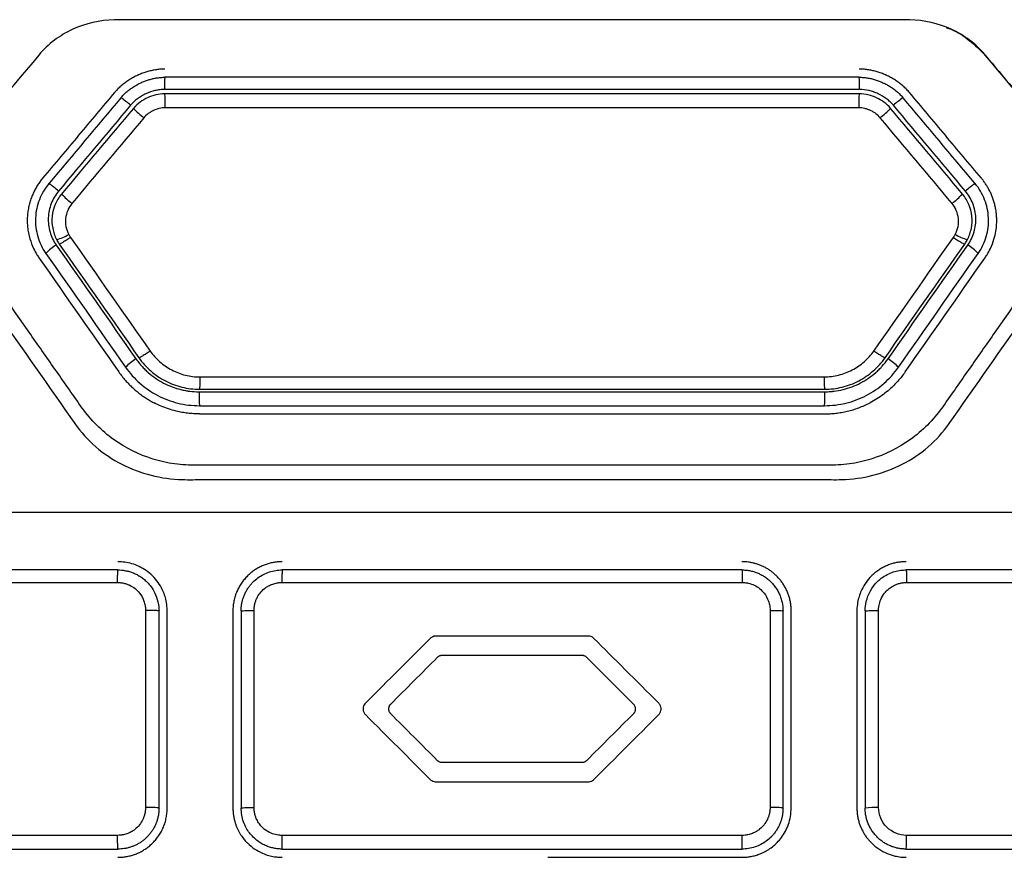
# Model space of a CAD drawing. Header units: millimetres. Extents: x -1263 to 1500, y -1080 to 1468.
# Tile 100 of 166: x 293 to 323, y 238 to 264. Entities that reach past the tile are written whole.
import ezdxf

# ---------------------------------------------------------------- set-up
doc = ezdxf.new("R2010")
doc.units = ezdxf.units.MM

msp = doc.modelspace()

# ---------------------------------------------------------------- linework, layer by layer
at = {"color": 7, "linetype": 'Continuous', "lineweight": 25}
for p, q in [((297.248, 245.654), (297.248, 239.654)), ((297.658, 239.638), (297.658, 245.638)), ((297.908, 239.638), (297.908, 245.638)), ((299.908, 245.638), (299.908, 239.638)), ((300.158, 245.638), (300.158, 239.638)), ((300.551, 239.656), (300.551, 245.655)), ((316.265, 245.656), (316.265, 239.656)), ((316.658, 239.638), (316.658, 245.638)), ((316.908, 239.638), (316.908, 245.638)), ((318.908, 245.638), (318.908, 239.638)), ((319.158, 245.638), (319.158, 239.638)), ((319.567, 239.655), (319.568, 245.655)), ((309.493, 238.138), (315.408, 238.138))]:
    msp.add_line(p, q, dxfattribs=at)
for centre, radius, start, end in [((301.386, 261.606), 3.561, 175.462, 181.4126), ((315.425, 261.606), 3.562, 358.5894, 4.5382), ((295.257, 259.345), 2.283, 47.775, 57.1363), ((292.691, 261.062), 5.156, 358.8533, 3.6205), ((324.123, 261.063), 5.157, 176.3821, 181.1479), ((321.555, 259.346), 2.282, 122.8645, 132.2268), ((299.165, 263.162), 3.187, 224.1735, 231.8469), ((317.647, 263.162), 3.187, 308.1544, 315.8287), ((292.759, 256.368), 2.759, 48.1598, 55.8956), ((324.053, 256.369), 2.759, 124.1051, 131.842), ((297.41, 261.071), 3.861, 225.1922, 231.526), ((319.402, 261.07), 3.861, 308.4754, 314.8101), ((294.191, 258.263), 1.363, 284.8473, 301.7132), ((322.621, 258.264), 1.363, 238.2931, 255.1586), ((295.251, 255.57), 1.409, 120.8733, 137.4268), ((321.561, 255.571), 1.41, 42.5755, 59.128), ((297.796, 251.936), 1.614, 121.3881, 135.8335), ((319.016, 251.936), 1.614, 44.1688, 58.6132), ((303.816, 252.201), 4.935, 178.7269, 183.6399), ((312.995, 252.201), 4.936, 356.3629, 1.2742), ((297.258, 230.523), 9.131, 90.0008, 90.0621), ((319.464, 237.285), 2.372, 87.4916, 97.4062)]:
    msp.add_arc(centre, radius, start, end, dxfattribs=at)
for points, knots in [([(296.298, 263.638), (295.859, 263.626), (295.425, 263.528), (294.637, 263.168), (294.282, 262.903), (294, 262.566)], [0, 0, 0, 0, 0.5, 0.5, 1, 1, 1, 1]), ([(320.514, 263.638), (320.388, 263.641), (320.262, 263.638), (320.01, 263.638), (319.632, 263.638), (318.749, 263.638), (316.983, 263.638), (313.452, 263.638), (308.406, 263.638), (303.36, 263.638), (299.829, 263.638), (298.063, 263.638), (297.18, 263.638), (296.802, 263.638), (296.55, 263.638), (296.424, 263.641), (296.298, 263.638)], [0, 0, 0, 0, 0.015625, 0.015625, 0.03125, 0.0625, 0.125, 0.25, 0.5, 0.75, 0.875, 0.9375, 0.96875, 0.984375, 0.984375, 1, 1, 1, 1]), ([(322.812, 262.566), (322.53, 262.903), (322.175, 263.168), (321.387, 263.529), (320.953, 263.627), (320.514, 263.638)], [0, 0, 0, 0, 0.5, 0.5, 1, 1, 1, 1]), ([(321.629, 263.4), (321.678, 263.383), (321.933, 263.299), (322.347, 263.024), (322.657, 262.719), (322.812, 262.566)], [0, 0, 0, 0, 0.10544, 0.551074, 1, 1, 1, 1]), ([(322.812, 262.566), (323.376, 261.894), (324.243, 260.861), (325.11, 259.828), (325.413, 259.467)], [0, 0, 0, 0, 0.650678, 1, 1, 1, 1]), ([(297.836, 262.138), (297.794, 262.137), (297.707, 262.135), (297.578, 262.12), (297.448, 262.097), (297.319, 262.065), (297.191, 262.024), (297.064, 261.975), (296.941, 261.918), (296.821, 261.853), (296.705, 261.781), (296.595, 261.702), (296.49, 261.616), (296.393, 261.524), (296.334, 261.457), (296.304, 261.423)], [0, 0, 0, 0, 0.073696, 0.14843, 0.22413, 0.300682, 0.377942, 0.455741, 0.533896, 0.612213, 0.6905, 0.768574, 0.846266, 0.923441, 1, 1, 1, 1]), ([(320.508, 261.424), (320.478, 261.457), (320.42, 261.524), (320.322, 261.616), (320.217, 261.702), (320.107, 261.781), (319.991, 261.853), (319.871, 261.918), (319.748, 261.975), (319.621, 262.024), (319.493, 262.065), (319.364, 262.097), (319.234, 262.12), (319.105, 262.135), (319.018, 262.137), (318.976, 262.138)], [0, 0, 0, 0, 0.076561, 0.153736, 0.23143, 0.309504, 0.387792, 0.466109, 0.544264, 0.622063, 0.699323, 0.775874, 0.851572, 0.926305, 1, 1, 1, 1]), ([(296.496, 261.263), (296.522, 261.292), (296.574, 261.352), (296.661, 261.433), (296.753, 261.509), (296.851, 261.578), (296.953, 261.642), (297.058, 261.698), (297.166, 261.748), (297.277, 261.79), (297.389, 261.825), (297.501, 261.853), (297.613, 261.873), (297.725, 261.885), (297.8, 261.887), (297.836, 261.888)], [0, 0, 0, 0, 0.077645, 0.155749, 0.234205, 0.312863, 0.391548, 0.470069, 0.548229, 0.625835, 0.702706, 0.778677, 0.853613, 0.927408, 1, 1, 1, 1]), ([(318.976, 261.888), (319.016, 261.887), (319.096, 261.885), (319.218, 261.87), (319.339, 261.847), (319.461, 261.815), (319.582, 261.774), (319.7, 261.724), (319.816, 261.666), (319.928, 261.601), (320.035, 261.527), (320.136, 261.447), (320.231, 261.359), (320.288, 261.295), (320.316, 261.263)], [0, 0, 0, 0, 0.078693, 0.158794, 0.240217, 0.322818, 0.406413, 0.490786, 0.575696, 0.660896, 0.746138, 0.831192, 0.915861, 1, 1, 1, 1]), ([(296.304, 261.423), (295.94, 260.989), (295.21, 260.119), (294.48, 259.249), (294.114, 258.813)], [0, 0, 0, 0, 0.499294, 1, 1, 1, 1]), ([(297.826, 261.518), (297.779, 261.518), (297.732, 261.515), (297.635, 261.503), (297.583, 261.493), (297.441, 261.459), (297.349, 261.427), (297.213, 261.364), (297.148, 261.329), (297.086, 261.29), (297.045, 261.263), (297.027, 261.25), (296.923, 261.174), (296.852, 261.108), (296.791, 261.036)], [0, 0, 0, 0, 0.125, 0.125, 0.25, 0.25, 0.5, 0.5, 0.625, 0.6875, 0.6875, 0.75, 0.75, 1, 1, 1, 1]), ([(320.021, 261.036), (319.991, 261.072), (319.958, 261.106), (319.886, 261.173), (319.846, 261.206), (319.728, 261.293), (319.644, 261.343), (319.509, 261.406), (319.44, 261.434), (319.371, 261.456), (319.324, 261.47), (319.302, 261.476), (319.177, 261.506), (319.08, 261.518), (318.986, 261.518)], [0, 0, 0, 0, 0.125, 0.125, 0.25, 0.25, 0.5, 0.5, 0.625, 0.6875, 0.6875, 0.75, 0.75, 1, 1, 1, 1]), ([(322.698, 258.814), (322.332, 259.249), (321.602, 260.119), (320.872, 260.989), (320.508, 261.424)], [0, 0, 0, 0, 0.500706, 1, 1, 1, 1]), ([(297.836, 261.388), (297.739, 261.388), (297.649, 261.374), (297.475, 261.333), (297.391, 261.304), (297.232, 261.229), (297.081, 261.138), (296.943, 261.018), (296.879, 260.941)], [0, 0, 0, 0, 0.25, 0.25, 0.5, 0.5, 0.75, 1, 1, 1, 1]), ([(319.933, 260.941), (319.871, 261.016), (319.736, 261.136), (319.583, 261.228), (319.426, 261.302), (319.343, 261.331), (319.167, 261.374), (319.076, 261.388), (318.976, 261.388)], [0, 0, 0, 0, 0.25, 0.5, 0.5, 0.75, 0.75, 1, 1, 1, 1]), ([(297.846, 260.959), (297.788, 260.959), (297.726, 260.951), (297.605, 260.922), (297.546, 260.901), (297.462, 260.862), (297.435, 260.848), (297.382, 260.816), (297.358, 260.8), (297.278, 260.742), (297.233, 260.7), (297.196, 260.656)], [0, 0, 0, 0, 0.25, 0.25, 0.5, 0.5, 0.625, 0.625, 0.75, 0.75, 1, 1, 1, 1]), ([(319.616, 260.656), (319.579, 260.7), (319.515, 260.761), (319.437, 260.812), (319.383, 260.845), (319.352, 260.861), (319.297, 260.887), (319.269, 260.899), (319.21, 260.919), (319.182, 260.928), (319.086, 260.951), (319.025, 260.959), (318.966, 260.959)], [0, 0, 0, 0, 0.25, 0.375, 0.375, 0.5, 0.5, 0.625, 0.625, 0.75, 0.75, 1, 1, 1, 1]), ([(294.114, 258.813), (294.087, 258.78), (294.032, 258.712), (293.958, 258.601), (293.888, 258.482), (293.826, 258.355), (293.77, 258.221), (293.723, 258.079), (293.686, 257.93), (293.659, 257.775), (293.652, 257.669), (293.648, 257.616)], [0, 0, 0, 0, 0.098602, 0.200465, 0.305566, 0.413851, 0.52524, 0.639639, 0.756949, 0.877085, 1, 1, 1, 1]), ([(323.165, 257.593), (323.162, 257.638), (323.158, 257.727), (323.139, 257.857), (323.113, 257.984), (323.08, 258.107), (323.04, 258.224), (322.994, 258.337), (322.943, 258.444), (322.888, 258.545), (322.828, 258.64), (322.765, 258.73), (322.72, 258.786), (322.698, 258.814)], [0, 0, 0, 0, 0.101187, 0.200462, 0.297798, 0.393143, 0.486436, 0.577612, 0.666612, 0.753382, 0.837884, 0.920093, 1, 1, 1, 1]), ([(326.196, 258.534), (325.152, 257.042), (323.845, 255.176), (322.407, 253.122), (322.015, 252.562), (321.754, 252.189), (321.625, 252), (321.356, 251.633), (321.211, 251.459), (320.893, 251.139), (320.377, 250.702), (319.565, 250.296), (318.904, 250.147), (318.456, 250.085), (318.228, 250.075), (317.543, 250.072), (317.086, 250.074), (315.716, 250.074), (312.975, 250.074), (308.406, 250.074), (303.838, 250.074), (301.096, 250.074), (299.726, 250.074), (299.269, 250.071), (298.584, 250.075), (298.356, 250.085), (297.908, 250.147), (297.247, 250.296), (296.435, 250.702), (295.92, 251.139), (295.601, 251.458), (295.456, 251.633), (295.187, 252), (295.059, 252.188), (294.797, 252.562), (294.405, 253.122), (292.967, 255.176), (291.66, 257.041), (290.616, 258.533)], [0, 0, 0, 0, 0.125, 0.15625, 0.171875, 0.171875, 0.1875, 0.1875, 0.203125, 0.203125, 0.21875, 0.25, 0.265625, 0.265625, 0.28125, 0.28125, 0.3125, 0.3125, 0.375, 0.5, 0.625, 0.6875, 0.6875, 0.71875, 0.71875, 0.734375, 0.734375, 0.75, 0.78125, 0.796875, 0.796875, 0.8125, 0.8125, 0.828125, 0.828125, 0.84375, 0.875, 1, 1, 1, 1]), ([(294.306, 258.653), (294.18, 258.502), (294.086, 258.337), (293.947, 257.983), (293.906, 257.796), (293.894, 257.506), (293.898, 257.409), (293.921, 257.221), (293.942, 257.129), (294.023, 256.855), (294.1, 256.684), (294.213, 256.524)], [0, 0, 0, 0, 0.25, 0.25, 0.5, 0.5, 0.625, 0.625, 0.75, 0.75, 1, 1, 1, 1]), ([(322.599, 256.524), (322.712, 256.685), (322.791, 256.857), (322.898, 257.221), (322.923, 257.411), (322.909, 257.701), (322.897, 257.798), (322.858, 257.983), (322.83, 258.073), (322.725, 258.338), (322.633, 258.502), (322.506, 258.653)], [0, 0, 0, 0, 0.25, 0.25, 0.5, 0.5, 0.625, 0.625, 0.75, 0.75, 1, 1, 1, 1]), ([(294.599, 258.424), (294.506, 258.313), (294.431, 258.184), (294.321, 257.903), (294.291, 257.76), (294.282, 257.539), (294.285, 257.466), (294.303, 257.321), (294.317, 257.25), (294.383, 257.03), (294.446, 256.897), (294.528, 256.78)], [0, 0, 0, 0, 0.25, 0.25, 0.5, 0.5, 0.625, 0.625, 0.75, 0.75, 1, 1, 1, 1]), ([(294.689, 258.331), (294.607, 258.234), (294.544, 258.127), (294.449, 257.902), (294.417, 257.783), (294.39, 257.535), (294.396, 257.409), (294.445, 257.169), (294.483, 257.056), (294.541, 256.945)], [0, 0, 0, 0, 0.25, 0.25, 0.5, 0.5, 0.75, 0.75, 1, 1, 1, 1]), ([(322.272, 256.946), (322.329, 257.057), (322.368, 257.17), (322.416, 257.41), (322.422, 257.536), (322.395, 257.784), (322.363, 257.903), (322.268, 258.127), (322.205, 258.234), (322.123, 258.332)], [0, 0, 0, 0, 0.25, 0.25, 0.5, 0.5, 0.75, 0.75, 1, 1, 1, 1]), ([(322.285, 256.78), (322.368, 256.899), (322.431, 257.033), (322.516, 257.322), (322.534, 257.467), (322.524, 257.688), (322.515, 257.761), (322.484, 257.904), (322.463, 257.973), (322.379, 258.188), (322.305, 258.314), (322.213, 258.424)], [0, 0, 0, 0, 0.25, 0.25, 0.5, 0.5, 0.625, 0.625, 0.75, 0.75, 1, 1, 1, 1]), ([(295.008, 258.048), (294.954, 257.984), (294.911, 257.912), (294.844, 257.754), (294.823, 257.673), (294.796, 257.424), (294.832, 257.25), (294.908, 257.103)], [0, 0, 0, 0, 0.25, 0.25, 0.5, 0.5, 1, 1, 1, 1]), ([(321.904, 257.104), (321.981, 257.251), (322.016, 257.425), (321.989, 257.674), (321.968, 257.753), (321.901, 257.913), (321.858, 257.985), (321.804, 258.048)], [0, 0, 0, 0, 0.5, 0.5, 0.75, 0.75, 1, 1, 1, 1]), ([(293.648, 257.616), (293.647, 257.57), (293.645, 257.472), (293.656, 257.316), (293.682, 257.146), (293.735, 256.927), (293.82, 256.701), (293.923, 256.508), (293.986, 256.414), (294.008, 256.381)], [0, 0, 0, 0, 0.106128, 0.224907, 0.356288, 0.500111, 0.741161, 0.907387, 1, 1, 1, 1]), ([(322.804, 256.381), (322.827, 256.415), (322.889, 256.508), (322.99, 256.698), (323.082, 256.938), (323.14, 257.187), (323.166, 257.4), (323.165, 257.532), (323.165, 257.593)], [0, 0, 0, 0, 0.095268, 0.261774, 0.500664, 0.692033, 0.858564, 1, 1, 1, 1]), ([(294.963, 257.013), (294.924, 256.986), (294.883, 256.958), (294.801, 256.905), (294.762, 256.88), (294.696, 256.84), (294.669, 256.826), (294.634, 256.81), (294.625, 256.808), (294.623, 256.811)], [0, 0, 0, 0, 0.25, 0.25, 0.5, 0.5, 0.75, 0.75, 1, 1, 1, 1]), ([(321.849, 257.014), (321.888, 256.987), (321.929, 256.958), (322.011, 256.905), (322.05, 256.88), (322.117, 256.841), (322.143, 256.826), (322.179, 256.81), (322.188, 256.808), (322.19, 256.811)], [0, 0, 0, 0, 0.25, 0.25, 0.5, 0.5, 0.75, 0.75, 1, 1, 1, 1]), ([(297.386, 253.553), (297.347, 253.526), (297.306, 253.497), (297.225, 253.444), (297.185, 253.419), (297.12, 253.378), (297.093, 253.364), (297.058, 253.347), (297.05, 253.345), (297.048, 253.347)], [0, 0, 0, 0, 0.25, 0.25, 0.5, 0.5, 0.75, 0.75, 1, 1, 1, 1]), ([(297.048, 253.347), (297.153, 253.198), (297.273, 253.065), (297.476, 252.887), (297.548, 252.831), (297.696, 252.729), (297.772, 252.683), (298.012, 252.559), (298.184, 252.495), (298.531, 252.411), (298.708, 252.388), (298.891, 252.388)], [0, 0, 0, 0, 0.25, 0.25, 0.375, 0.375, 0.5, 0.5, 0.75, 0.75, 1, 1, 1, 1]), ([(297.386, 253.553), (297.47, 253.433), (297.568, 253.324), (297.737, 253.176), (297.797, 253.13), (297.918, 253.048), (297.981, 253.01), (298.179, 252.906), (298.315, 252.854), (298.608, 252.782), (298.754, 252.764), (298.9, 252.764)], [0, 0, 0, 0, 0.25, 0.25, 0.375, 0.375, 0.5, 0.5, 0.75, 0.75, 1, 1, 1, 1]), ([(317.913, 252.765), (318.059, 252.765), (318.205, 252.783), (318.423, 252.837), (318.496, 252.86), (318.632, 252.911), (318.699, 252.941), (318.898, 253.044), (319.018, 253.126), (319.245, 253.324), (319.343, 253.433), (319.427, 253.553)], [0, 0, 0, 0, 0.25, 0.25, 0.375, 0.375, 0.5, 0.5, 0.75, 0.75, 1, 1, 1, 1]), ([(317.922, 252.388), (318.105, 252.388), (318.283, 252.411), (318.545, 252.475), (318.632, 252.502), (318.801, 252.565), (318.882, 252.601), (319.121, 252.727), (319.272, 252.83), (319.54, 253.066), (319.66, 253.198), (319.764, 253.347)], [0, 0, 0, 0, 0.25, 0.25, 0.375, 0.375, 0.5, 0.5, 0.75, 0.75, 1, 1, 1, 1]), ([(319.764, 253.347), (319.763, 253.345), (319.754, 253.347), (319.719, 253.364), (319.693, 253.379), (319.627, 253.419), (319.588, 253.444), (319.507, 253.498), (319.465, 253.526), (319.427, 253.553)], [0, 0, 0, 0, 0.25, 0.25, 0.5, 0.5, 0.75, 0.75, 1, 1, 1, 1]), ([(296.638, 253.06), (296.766, 252.878), (296.913, 252.716), (297.241, 252.428), (297.423, 252.302), (297.815, 252.098), (298.02, 252.02), (298.45, 251.915), (298.668, 251.888), (298.891, 251.888)], [0, 0, 0, 0, 0.25, 0.25, 0.5, 0.5, 0.75, 0.75, 1, 1, 1, 1]), ([(296.955, 253.314), (296.994, 253.264), (297.044, 253.199), (297.092, 253.141), (297.113, 253.116), (297.121, 253.106), (297.127, 253.1), (297.128, 253.098), (297.162, 253.06), (297.193, 253.026), (297.26, 252.96), (297.296, 252.927), (297.475, 252.772), (297.628, 252.667), (297.967, 252.49), (298.14, 252.424), (298.369, 252.368), (298.438, 252.353), (298.519, 252.339), (298.554, 252.334), (298.577, 252.331), (298.591, 252.329), (298.678, 252.318), (298.771, 252.313), (298.882, 252.311)], [0, 0, 0, 0, 0.0625, 0.09375, 0.109375, 0.117187, 0.117187, 0.125, 0.125, 0.1875, 0.1875, 0.25, 0.25, 0.5, 0.5, 0.75, 0.75, 0.8125, 0.84375, 0.859375, 0.859375, 0.875, 0.875, 1, 1, 1, 1]), ([(317.921, 251.888), (318.145, 251.888), (318.361, 251.916), (318.786, 252.019), (318.994, 252.096), (319.386, 252.3), (319.567, 252.424), (319.899, 252.716), (320.046, 252.878), (320.174, 253.061)], [0, 0, 0, 0, 0.25, 0.25, 0.5, 0.5, 0.75, 0.75, 1, 1, 1, 1]), ([(317.93, 252.311), (317.993, 252.314), (318.075, 252.318), (318.151, 252.324), (318.183, 252.327), (318.196, 252.328), (318.204, 252.329), (318.206, 252.329), (318.303, 252.34), (318.397, 252.357), (318.581, 252.403), (318.671, 252.431), (318.846, 252.498), (318.931, 252.535), (319.186, 252.668), (319.339, 252.772), (319.516, 252.927), (319.568, 252.975), (319.625, 253.033), (319.65, 253.059), (319.666, 253.076), (319.675, 253.086), (319.733, 253.151), (319.792, 253.224), (319.857, 253.314)], [0, 0, 0, 0, 0.0625, 0.09375, 0.109375, 0.117187, 0.117187, 0.125, 0.125, 0.25, 0.25, 0.375, 0.375, 0.5, 0.5, 0.75, 0.75, 0.8125, 0.84375, 0.859375, 0.859375, 0.875, 0.875, 1, 1, 1, 1]), ([(296.433, 252.917), (296.466, 252.872), (296.53, 252.783), (296.634, 252.659), (296.741, 252.544), (296.85, 252.438), (296.96, 252.341), (297.071, 252.252), (297.181, 252.172), (297.291, 252.099), (297.398, 252.034), (297.471, 251.995), (297.507, 251.976)], [0, 0, 0, 0, 0.115585, 0.227889, 0.33683, 0.44233, 0.54432, 0.642742, 0.73755, 0.82871, 0.916198, 1, 1, 1, 1]), ([(298.9, 252.764), (298.9, 252.717), (298.899, 252.667), (298.898, 252.572), (298.898, 252.527), (298.896, 252.454), (298.895, 252.426), (298.893, 252.392), (298.892, 252.388), (298.891, 252.388)], [0, 0, 0, 0, 0.25, 0.25, 0.5, 0.5, 0.75, 0.75, 1, 1, 1, 1]), ([(317.913, 252.765), (317.913, 252.718), (317.913, 252.667), (317.914, 252.572), (317.915, 252.527), (317.916, 252.454), (317.917, 252.426), (317.919, 252.393), (317.92, 252.388), (317.922, 252.388)], [0, 0, 0, 0, 0.25, 0.25, 0.5, 0.5, 0.75, 0.75, 1, 1, 1, 1]), ([(320.379, 252.917), (320.344, 252.869), (320.274, 252.773), (320.158, 252.636), (320.034, 252.506), (319.888, 252.37), (319.716, 252.231), (319.518, 252.094), (319.379, 252.017), (319.309, 251.978)], [0, 0, 0, 0, 0.1243761, 0.2487036, 0.3734301, 0.4989992, 0.6669875, 0.8336278, 1, 1, 1, 1]), ([(298.891, 251.638), (298.831, 251.639), (298.712, 251.641), (298.534, 251.658), (298.356, 251.684), (298.159, 251.726), (297.947, 251.787), (297.722, 251.871), (297.578, 251.941), (297.507, 251.976)], [0, 0, 0, 0, 0.124271, 0.248559, 0.373317, 0.498992, 0.666958, 0.8336, 1, 1, 1, 1]), ([(317.921, 251.638), (317.978, 251.639), (318.093, 251.641), (318.266, 251.657), (318.44, 251.682), (318.616, 251.718), (318.791, 251.766), (318.966, 251.824), (319.14, 251.894), (319.252, 251.95), (319.309, 251.978)], [0, 0, 0, 0, 0.118082, 0.238279, 0.360535, 0.484782, 0.610936, 0.738912, 0.868624, 1, 1, 1, 1]), ([(275.408, 251.781), (275.408, 249.631), (275.408, 247.346), (275.408, 245.06), (275.408, 244.858), (275.407, 244.791), (275.412, 244.657), (275.418, 244.591), (275.464, 244.262), (275.548, 244.008), (275.783, 243.529), (275.931, 243.302), (276.201, 242.838), (276.335, 242.605), (277.006, 241.443), (279.691, 236.793), (282.646, 231.675), (285.198, 227.254), (285.601, 226.555), (285.803, 226.206), (285.868, 226.088), (286.011, 225.862), (286.406, 225.322), (287.18, 224.765), (287.957, 224.577), (288.355, 224.538), (288.49, 224.538), (288.759, 224.538), (291.046, 224.538), (297.639, 224.538), (308.408, 224.538), (319.177, 224.538), (325.77, 224.538), (328.057, 224.538), (328.326, 224.538), (328.461, 224.541), (328.859, 224.583), (329.641, 224.771), (330.42, 225.317), (330.808, 225.86), (330.948, 226.089), (331.013, 226.207), (331.215, 226.556), (331.618, 227.254), (334.17, 231.676), (337.125, 236.793), (339.81, 241.443), (340.481, 242.606), (340.614, 242.839), (340.884, 243.303), (341.034, 243.529), (341.267, 244.009), (341.373, 244.326), (341.403, 244.658), (341.409, 244.791), (341.408, 244.859), (341.408, 245.061), (341.408, 247.346), (341.408, 249.632), (341.408, 251.782)], [0, 0, 0, 0, 0.0625, 0.066406, 0.066406, 0.068359, 0.068359, 0.070312, 0.070312, 0.078125, 0.078125, 0.085937, 0.085937, 0.09375, 0.09375, 0.125, 0.25, 0.265625, 0.273438, 0.273438, 0.277344, 0.277344, 0.28125, 0.296875, 0.304688, 0.304688, 0.308594, 0.308594, 0.3125, 0.375, 0.5, 0.625, 0.6875, 0.691406, 0.691406, 0.695313, 0.695313, 0.703125, 0.71875, 0.722656, 0.722656, 0.726563, 0.726563, 0.734375, 0.75, 0.875, 0.90625, 0.90625, 0.914062, 0.914062, 0.921875, 0.921875, 0.929687, 0.931641, 0.931641, 0.933594, 0.933594, 0.9375, 1, 1, 1, 1]), ([(298.891, 251.638), (299.596, 251.638), (301.005, 251.638), (303.12, 251.638), (305.234, 251.638), (307.349, 251.638), (309.463, 251.638), (311.578, 251.638), (313.692, 251.638), (315.807, 251.638), (317.217, 251.638), (317.921, 251.638)], [0, 0, 0, 0, 0.111123, 0.222237, 0.333345, 0.444449, 0.555551, 0.666655, 0.777763, 0.888877, 1, 1, 1, 1]), ([(295.094, 251.343), (295.464, 250.815), (295.96, 250.395), (297.091, 249.817), (297.726, 249.657), (298.37, 249.638)], [0, 0, 0, 0, 0.5, 0.5, 1, 1, 1, 1]), ([(318.442, 249.638), (319.087, 249.655), (319.721, 249.816), (320.852, 250.395), (321.349, 250.815), (321.719, 251.344)], [0, 0, 0, 0, 0.5, 0.5, 1, 1, 1, 1]), ([(298.37, 249.638), (298.579, 249.632), (298.789, 249.638), (299.207, 249.638), (299.834, 249.638), (301.297, 249.638), (304.225, 249.638), (308.406, 249.638), (312.588, 249.638), (315.515, 249.638), (316.978, 249.638), (317.606, 249.638), (317.919, 249.638), (318.024, 249.638), (318.233, 249.635), (318.338, 249.635), (318.442, 249.638)], [0, 0, 0, 0, 0.03125, 0.03125, 0.0625, 0.125, 0.25, 0.5, 0.75, 0.875, 0.9375, 0.96875, 0.96875, 0.984375, 0.984375, 1, 1, 1, 1]), ([(337.124, 248.638), (336.464, 248.638), (335.144, 248.638), (333.164, 248.638), (331.183, 248.638), (329.203, 248.638), (327.222, 248.638), (325.242, 248.638), (323.261, 248.638), (321.281, 248.638), (319.3, 248.638), (317.32, 248.638), (315.339, 248.638), (313.359, 248.638), (311.378, 248.638), (309.398, 248.638), (307.417, 248.638), (305.437, 248.638), (303.457, 248.638), (301.476, 248.638), (299.496, 248.638), (297.515, 248.638), (295.535, 248.638), (293.554, 248.638), (291.574, 248.638), (289.593, 248.638), (287.613, 248.638), (285.632, 248.638), (283.652, 248.637), (281.671, 248.637), (280.351, 248.637), (279.691, 248.637)], [0, 0, 0, 0, 0.034527, 0.069044, 0.103552, 0.138053, 0.172546, 0.207033, 0.241513, 0.275989, 0.31046, 0.344927, 0.379391, 0.413852, 0.448312, 0.482771, 0.517229, 0.551688, 0.586148, 0.620609, 0.655073, 0.68954, 0.724011, 0.758487, 0.792967, 0.827454, 0.861947, 0.896448, 0.930956, 0.965473, 1, 1, 1, 1]), ([(297.908, 245.638), (297.907, 245.667), (297.905, 245.771), (297.874, 245.995), (297.757, 246.341), (297.534, 246.653), (297.275, 246.87), (297.059, 246.996), (296.838, 247.08), (296.621, 247.129), (296.477, 247.135), (296.408, 247.138)], [0, 0, 0, 0, 0.03714, 0.132968, 0.287282, 0.499755, 0.611363, 0.717191, 0.81724, 0.91151, 1, 1, 1, 1]), ([(301.408, 247.138), (301.367, 247.137), (301.285, 247.135), (301.162, 247.119), (301.039, 247.094), (300.916, 247.057), (300.795, 247.009), (300.677, 246.95), (300.562, 246.879), (300.453, 246.797), (300.35, 246.704), (300.255, 246.601), (300.168, 246.487), (300.092, 246.363), (300.027, 246.231), (299.975, 246.091), (299.937, 245.944), (299.912, 245.793), (299.909, 245.69), (299.908, 245.638)], [0, 0, 0, 0, 0.051615, 0.104128, 0.157539, 0.211849, 0.267059, 0.32317, 0.380182, 0.438095, 0.496912, 0.556631, 0.617254, 0.678782, 0.741214, 0.804551, 0.868794, 0.933944, 1, 1, 1, 1]), ([(316.908, 245.638), (316.907, 245.68), (316.905, 245.764), (316.888, 245.887), (316.863, 246.008), (316.828, 246.125), (316.784, 246.237), (316.733, 246.345), (316.673, 246.447), (316.606, 246.542), (316.534, 246.631), (316.455, 246.714), (316.372, 246.789), (316.284, 246.857), (316.193, 246.917), (316.099, 246.971), (316.003, 247.016), (315.905, 247.055), (315.805, 247.085), (315.706, 247.109), (315.606, 247.126), (315.507, 247.136), (315.441, 247.137), (315.408, 247.138)], [0, 0, 0, 0, 0.053543, 0.106492, 0.158847, 0.210609, 0.261777, 0.312351, 0.362333, 0.411722, 0.460519, 0.508724, 0.556337, 0.603359, 0.649789, 0.695629, 0.740878, 0.785538, 0.829608, 0.873088, 0.91598, 0.958284, 1, 1, 1, 1]), ([(320.408, 247.138), (320.37, 247.137), (320.292, 247.135), (320.175, 247.121), (320.054, 247.098), (319.932, 247.063), (319.81, 247.016), (319.688, 246.956), (319.569, 246.884), (319.453, 246.798), (319.258, 246.621), (319.059, 246.341), (318.941, 245.995), (318.91, 245.771), (318.908, 245.667), (318.908, 245.638)], [0, 0, 0, 0, 0.048482, 0.098755, 0.150822, 0.204681, 0.260333, 0.317778, 0.377017, 0.438049, 0.500875, 0.712942, 0.867014, 0.962767, 1, 1, 1, 1]), ([(296.397, 246.506), (296.397, 246.552), (296.397, 246.601), (296.398, 246.695), (296.399, 246.74), (296.401, 246.814), (296.403, 246.843), (296.405, 246.879), (296.407, 246.888), (296.408, 246.888)], [0, 0, 0, 0, 0.25, 0.25, 0.5, 0.5, 0.75, 0.75, 1, 1, 1, 1]), ([(296.408, 246.888), (296.442, 246.887), (296.513, 246.885), (296.621, 246.871), (296.733, 246.847), (296.847, 246.81), (296.962, 246.76), (297.077, 246.696), (297.188, 246.617), (297.357, 246.467), (297.524, 246.236), (297.625, 245.954), (297.655, 245.762), (297.657, 245.668), (297.658, 245.638)], [0, 0, 0, 0, 0.052582, 0.108013, 0.16629, 0.227416, 0.291389, 0.358209, 0.427877, 0.500391, 0.703944, 0.855221, 0.953963, 1, 1, 1, 1]), ([(300.158, 245.638), (300.159, 245.676), (300.161, 245.752), (300.177, 245.864), (300.202, 245.973), (300.236, 246.078), (300.279, 246.178), (300.33, 246.274), (300.388, 246.363), (300.452, 246.446), (300.543, 246.545), (300.669, 246.652), (300.836, 246.755), (301.018, 246.83), (301.21, 246.879), (301.342, 246.885), (301.408, 246.888)], [0, 0, 0, 0, 0.058311, 0.11594, 0.172888, 0.229155, 0.284741, 0.339646, 0.39387, 0.447413, 0.500277, 0.599498, 0.699079, 0.799021, 0.899328, 1, 1, 1, 1]), ([(301.408, 246.888), (301.407, 246.888), (301.406, 246.88), (301.404, 246.843), (301.404, 246.814), (301.402, 246.74), (301.402, 246.695), (301.401, 246.601), (301.401, 246.552), (301.401, 246.506)], [0, 0, 0, 0, 0.25, 0.25, 0.5, 0.5, 0.75, 0.75, 1, 1, 1, 1]), ([(315.408, 246.888), (315.409, 246.888), (315.409, 246.88), (315.411, 246.843), (315.412, 246.814), (315.413, 246.74), (315.414, 246.695), (315.415, 246.601), (315.415, 246.552), (315.415, 246.506)], [0, 0, 0, 0, 0.25, 0.25, 0.5, 0.5, 0.75, 0.75, 1, 1, 1, 1]), ([(315.408, 246.888), (315.446, 246.887), (315.524, 246.885), (315.64, 246.868), (315.757, 246.84), (315.873, 246.8), (315.986, 246.749), (316.095, 246.685), (316.199, 246.609), (316.296, 246.521), (316.385, 246.421), (316.464, 246.311), (316.532, 246.191), (316.586, 246.062), (316.627, 245.926), (316.653, 245.784), (316.656, 245.687), (316.658, 245.638)], [0, 0, 0, 0, 0.058758, 0.118643, 0.179657, 0.2418, 0.305071, 0.369473, 0.435005, 0.501668, 0.569462, 0.638387, 0.708445, 0.779634, 0.851957, 0.925412, 1, 1, 1, 1]), ([(319.158, 245.638), (319.158, 245.638), (319.158, 245.735), (319.195, 246.06), (319.402, 246.43), (319.689, 246.669), (319.873, 246.774), (320.057, 246.842), (320.235, 246.881), (320.352, 246.886), (320.408, 246.888)], [0, 0, 0, 0, 0.000009, 0.149329, 0.498315, 0.613293, 0.720953, 0.821293, 0.914309, 1, 1, 1, 1]), ([(320.408, 246.888), (320.409, 246.888), (320.41, 246.88), (320.413, 246.843), (320.414, 246.814), (320.416, 246.74), (320.417, 246.695), (320.418, 246.601), (320.418, 246.552), (320.419, 246.506)], [0, 0, 0, 0, 0.25, 0.25, 0.5, 0.5, 0.75, 0.75, 1, 1, 1, 1]), ([(296.397, 246.506), (296.422, 246.505), (296.465, 246.504), (296.527, 246.496), (296.599, 246.482), (296.681, 246.458), (296.857, 246.384), (297.061, 246.223), (297.191, 245.983), (297.232, 245.826), (297.246, 245.732), (297.247, 245.684), (297.248, 245.654)], [0, 0, 0, 0, 0.056114, 0.095794, 0.141615, 0.2217, 0.287578, 0.570989, 0.784726, 0.892056, 0.934202, 1, 1, 1, 1]), ([(300.551, 245.655), (300.551, 245.681), (300.552, 245.723), (300.561, 245.786), (300.574, 245.857), (300.598, 245.937), (300.671, 246.113), (300.78, 246.252), (300.919, 246.356), (301, 246.408), (301.119, 246.461), (301.228, 246.489), (301.322, 246.503), (301.37, 246.505), (301.401, 246.506)], [0, 0, 0, 0, 0.05741, 0.096714, 0.141574, 0.220385, 0.285461, 0.570009, 0.600597, 0.677359, 0.785776, 0.892146, 0.93092, 1, 1, 1, 1]), ([(315.415, 246.506), (315.44, 246.505), (315.482, 246.504), (315.545, 246.496), (315.645, 246.477), (315.845, 246.407), (316.077, 246.223), (316.208, 245.983), (316.249, 245.827), (316.262, 245.733), (316.264, 245.685), (316.265, 245.656)], [0, 0, 0, 0, 0.056292, 0.095945, 0.141687, 0.287438, 0.570898, 0.784688, 0.892067, 0.93367, 1, 1, 1, 1]), ([(319.568, 245.655), (319.568, 245.676), (319.569, 245.728), (319.585, 245.841), (319.634, 246.004), (319.731, 246.169), (319.855, 246.299), (319.982, 246.39), (320.109, 246.451), (320.23, 246.487), (320.329, 246.504), (320.392, 246.506), (320.419, 246.506)], [0, 0, 0, 0, 0.046748, 0.118411, 0.255235, 0.42603, 0.544244, 0.657657, 0.773866, 0.85982, 0.939564, 1, 1, 1, 1]), ([(297.658, 245.638), (297.658, 245.642), (297.615, 245.647), (297.467, 245.653), (297.362, 245.655), (297.258, 245.654)], [0, 0, 0, 0, 0.5, 0.5, 1, 1, 1, 1]), ([(300.158, 245.638), (300.158, 245.64), (300.166, 245.642), (300.204, 245.646), (300.234, 245.648), (300.311, 245.652), (300.357, 245.653), (300.454, 245.655), (300.504, 245.655), (300.551, 245.655)], [0, 0, 0, 0, 0.25, 0.25, 0.5, 0.5, 0.75, 0.75, 1, 1, 1, 1]), ([(316.265, 245.656), (316.311, 245.656), (316.362, 245.655), (316.458, 245.654), (316.505, 245.652), (316.581, 245.649), (316.611, 245.647), (316.649, 245.642), (316.658, 245.64), (316.658, 245.638)], [0, 0, 0, 0, 0.25, 0.25, 0.5, 0.5, 0.75, 0.75, 1, 1, 1, 1]), ([(319.158, 245.638), (319.158, 245.64), (319.167, 245.642), (319.207, 245.646), (319.238, 245.648), (319.319, 245.652), (319.367, 245.653), (319.468, 245.655), (319.52, 245.655), (319.568, 245.655)], [0, 0, 0, 0, 0.25, 0.25, 0.5, 0.5, 0.75, 0.75, 1, 1, 1, 1]), ([(306.169, 244.252), (306.163, 244.248), (306.15, 244.239), (306.138, 244.228), (306.132, 244.223)], [0, 0, 0, 0, 0.486864, 1, 1, 1, 1]), ([(306.231, 244.276), (306.22, 244.274), (306.198, 244.269), (306.179, 244.257), (306.169, 244.252)], [0, 0, 0, 0, 0.500892, 1, 1, 1, 1]), ([(306.272, 244.28), (306.265, 244.28), (306.251, 244.28), (306.238, 244.278), (306.231, 244.276)], [0, 0, 0, 0, 0.512688, 1, 1, 1, 1]), ([(310.591, 244.275), (310.583, 244.277), (310.568, 244.28), (310.552, 244.28), (310.544, 244.28)], [0, 0, 0, 0, 0.487125, 1, 1, 1, 1]), ([(310.652, 244.249), (310.642, 244.255), (310.623, 244.266), (310.602, 244.272), (310.591, 244.275)], [0, 0, 0, 0, 0.501306, 1, 1, 1, 1]), ([(310.683, 244.223), (310.678, 244.228), (310.668, 244.237), (310.657, 244.245), (310.652, 244.249)], [0, 0, 0, 0, 0.512853, 1, 1, 1, 1]), ([(304.652, 242.703), (304.651, 242.695), (304.648, 242.679), (304.647, 242.664), (304.647, 242.655)], [0, 0, 0, 0, 0.486867, 1, 1, 1, 1]), ([(304.647, 242.655), (304.647, 242.648), (304.647, 242.635), (304.65, 242.621), (304.651, 242.615)], [0, 0, 0, 0, 0.51301, 1, 1, 1, 1]), ([(304.651, 242.615), (304.654, 242.604), (304.659, 242.582), (304.67, 242.563), (304.675, 242.553)], [0, 0, 0, 0, 0.501455, 1, 1, 1, 1]), ([(304.679, 242.763), (304.673, 242.754), (304.661, 242.735), (304.655, 242.713), (304.652, 242.703)], [0, 0, 0, 0, 0.500993, 1, 1, 1, 1]), ([(304.675, 242.553), (304.68, 242.547), (304.688, 242.533), (304.699, 242.522), (304.705, 242.516)], [0, 0, 0, 0, 0.487096, 1, 1, 1, 1]), ([(304.705, 242.795), (304.7, 242.79), (304.69, 242.78), (304.683, 242.769), (304.679, 242.763)], [0, 0, 0, 0, 0.5127681, 1, 1, 1, 1]), ([(312.14, 242.758), (312.136, 242.764), (312.128, 242.778), (312.117, 242.789), (312.111, 242.795)], [0, 0, 0, 0, 0.487095, 1, 1, 1, 1]), ([(312.111, 242.516), (312.116, 242.521), (312.125, 242.531), (312.133, 242.542), (312.137, 242.548)], [0, 0, 0, 0, 0.5126747, 1, 1, 1, 1]), ([(312.137, 242.548), (312.143, 242.557), (312.155, 242.576), (312.16, 242.598), (312.163, 242.608)], [0, 0, 0, 0, 0.500779, 1, 1, 1, 1]), ([(312.165, 242.696), (312.162, 242.707), (312.157, 242.729), (312.146, 242.748), (312.14, 242.758)], [0, 0, 0, 0, 0.501385, 1, 1, 1, 1]), ([(312.163, 242.608), (312.165, 242.616), (312.168, 242.632), (312.169, 242.647), (312.169, 242.656)], [0, 0, 0, 0, 0.486706, 1, 1, 1, 1]), ([(312.169, 242.656), (312.169, 242.663), (312.168, 242.676), (312.166, 242.69), (312.165, 242.696)], [0, 0, 0, 0, 0.512891, 1, 1, 1, 1]), ([(306.132, 241.088), (306.138, 241.083), (306.147, 241.074), (306.159, 241.066), (306.164, 241.062)], [0, 0, 0, 0, 0.513002, 1, 1, 1, 1]), ([(306.164, 241.062), (306.174, 241.056), (306.193, 241.045), (306.214, 241.039), (306.225, 241.036)], [0, 0, 0, 0, 0.50124, 1, 1, 1, 1]), ([(310.585, 241.035), (310.596, 241.037), (310.618, 241.042), (310.637, 241.054), (310.647, 241.059)], [0, 0, 0, 0, 0.50088, 1, 1, 1, 1]), ([(310.647, 241.059), (310.653, 241.063), (310.666, 241.072), (310.678, 241.083), (310.683, 241.088)], [0, 0, 0, 0, 0.486644, 1, 1, 1, 1]), ([(306.225, 241.036), (306.233, 241.034), (306.248, 241.031), (306.264, 241.031), (306.272, 241.031)], [0, 0, 0, 0, 0.4869302, 1, 1, 1, 1]), ([(310.544, 241.031), (310.551, 241.031), (310.565, 241.031), (310.578, 241.033), (310.585, 241.035)], [0, 0, 0, 0, 0.512971, 1, 1, 1, 1]), ([(297.248, 239.654), (297.247, 239.629), (297.246, 239.586), (297.238, 239.524), (297.225, 239.453), (297.201, 239.373), (297.127, 239.197), (297.019, 239.059), (296.896, 238.966), (296.865, 238.945), (296.836, 238.927), (296.777, 238.893), (296.68, 238.85), (296.57, 238.821), (296.475, 238.808), (296.428, 238.806), (296.398, 238.805)], [0, 0, 0, 0, 0.05699, 0.09637, 0.141431, 0.220111, 0.285283, 0.569812, 0.599527, 0.63244, 0.653417, 0.677217, 0.785584, 0.892052, 0.932357, 1, 1, 1, 1]), ([(297.658, 239.638), (297.657, 239.6), (297.655, 239.526), (297.64, 239.416), (297.615, 239.309), (297.582, 239.205), (297.54, 239.105), (297.491, 239.01), (297.433, 238.92), (297.369, 238.837), (297.299, 238.759), (297.224, 238.689), (297.143, 238.625), (297.059, 238.569), (296.971, 238.52), (296.88, 238.479), (296.787, 238.445), (296.693, 238.419), (296.598, 238.401), (296.503, 238.39), (296.439, 238.388), (296.408, 238.388)], [0, 0, 0, 0, 0.057009, 0.11353, 0.169563, 0.225108, 0.280167, 0.334739, 0.388823, 0.442422, 0.495535, 0.548161, 0.600303, 0.651959, 0.703131, 0.753818, 0.804021, 0.85374, 0.902976, 0.951729, 1, 1, 1, 1]), ([(296.408, 238.138), (296.45, 238.139), (296.534, 238.141), (296.661, 238.157), (296.787, 238.184), (296.912, 238.223), (297.035, 238.273), (297.154, 238.334), (297.269, 238.407), (297.377, 238.49), (297.479, 238.585), (297.573, 238.689), (297.657, 238.803), (297.731, 238.926), (297.794, 239.057), (297.844, 239.195), (297.88, 239.339), (297.903, 239.487), (297.906, 239.587), (297.908, 239.638)], [0, 0, 0, 0, 0.053444, 0.107554, 0.162332, 0.21778, 0.273898, 0.330688, 0.38815, 0.446287, 0.505098, 0.564585, 0.624749, 0.685591, 0.747112, 0.809313, 0.872193, 0.935756, 1, 1, 1, 1]), ([(297.658, 239.638), (297.658, 239.64), (297.649, 239.642), (297.611, 239.646), (297.58, 239.648), (297.502, 239.651), (297.455, 239.652), (297.356, 239.654), (297.305, 239.654), (297.258, 239.654)], [0, 0, 0, 0, 0.25, 0.25, 0.5, 0.5, 0.75, 0.75, 1, 1, 1, 1]), ([(299.908, 239.638), (299.909, 239.597), (299.911, 239.517), (299.925, 239.401), (299.947, 239.291), (299.976, 239.188), (300.009, 239.093), (300.047, 239.004), (300.088, 238.923), (300.131, 238.849), (300.175, 238.783), (300.219, 238.722), (300.263, 238.668), (300.305, 238.62), (300.403, 238.518), (300.563, 238.387), (300.79, 238.264), (300.991, 238.193), (301.155, 238.157), (301.278, 238.142), (301.358, 238.138), (301.396, 238.138), (301.408, 238.138)], [0, 0, 0, 0, 0.052005, 0.101758, 0.14926, 0.194509, 0.237505, 0.27825, 0.316742, 0.352981, 0.386967, 0.418701, 0.448181, 0.475409, 0.500383, 0.628155, 0.737155, 0.827359, 0.898749, 0.951314, 0.985051, 1, 1, 1, 1]), ([(300.158, 239.638), (300.158, 239.642), (300.2, 239.647), (300.345, 239.653), (300.447, 239.655), (300.551, 239.656)], [0, 0, 0, 0, 0.5, 0.5, 1, 1, 1, 1]), ([(301.408, 238.388), (301.372, 238.389), (301.296, 238.391), (301.179, 238.407), (301.054, 238.436), (300.923, 238.483), (300.789, 238.548), (300.656, 238.635), (300.528, 238.745), (300.409, 238.879), (300.306, 239.037), (300.224, 239.219), (300.169, 239.422), (300.162, 239.565), (300.158, 239.638)], [0, 0, 0, 0, 0.055162, 0.115448, 0.180859, 0.251393, 0.327051, 0.40783, 0.49373, 0.58475, 0.680889, 0.782144, 0.888515, 1, 1, 1, 1]), ([(301.403, 238.805), (301.382, 238.805), (301.329, 238.807), (301.216, 238.822), (301.053, 238.871), (300.888, 238.969), (300.757, 239.093), (300.667, 239.219), (300.606, 239.346), (300.57, 239.467), (300.554, 239.566), (300.552, 239.629), (300.551, 239.656)], [0, 0, 0, 0, 0.0468035, 0.1184656, 0.255337, 0.4261876, 0.5444023, 0.6578571, 0.7740217, 0.8597158, 0.9394813, 1, 1, 1, 1]), ([(316.658, 239.638), (316.657, 239.602), (316.655, 239.529), (316.64, 239.421), (316.617, 239.314), (316.584, 239.21), (316.542, 239.109), (316.492, 239.013), (316.433, 238.921), (316.367, 238.834), (316.275, 238.734), (316.151, 238.627), (315.987, 238.525), (315.806, 238.448), (315.611, 238.397), (315.476, 238.391), (315.408, 238.388)], [0, 0, 0, 0, 0.055533, 0.111068, 0.166605, 0.222145, 0.277687, 0.333231, 0.388778, 0.444327, 0.499879, 0.595954, 0.694003, 0.794025, 0.896024, 1, 1, 1, 1]), ([(315.408, 238.138), (315.442, 238.139), (315.516, 238.14), (315.632, 238.153), (315.76, 238.178), (315.897, 238.217), (316.041, 238.275), (316.19, 238.354), (316.339, 238.457), (316.484, 238.587), (316.619, 238.745), (316.737, 238.931), (316.831, 239.145), (316.895, 239.384), (316.904, 239.552), (316.908, 239.638)], [0, 0, 0, 0, 0.044065, 0.093608, 0.148629, 0.209129, 0.275106, 0.34656, 0.42349, 0.505896, 0.593775, 0.687127, 0.785949, 0.890241, 1, 1, 1, 1]), ([(316.265, 239.656), (316.264, 239.63), (316.263, 239.588), (316.255, 239.525), (316.241, 239.454), (316.218, 239.373), (316.144, 239.198), (316.035, 239.059), (315.912, 238.966), (315.882, 238.945), (315.852, 238.927), (315.793, 238.893), (315.696, 238.85), (315.586, 238.821), (315.491, 238.807), (315.443, 238.806), (315.413, 238.805)], [0, 0, 0, 0, 0.056997, 0.096374, 0.141429, 0.220109, 0.285281, 0.569826, 0.599323, 0.632291, 0.653337, 0.677231, 0.785592, 0.892044, 0.932272, 1, 1, 1, 1]), ([(316.658, 239.638), (316.658, 239.64), (316.649, 239.642), (316.611, 239.647), (316.581, 239.649), (316.505, 239.652), (316.458, 239.654), (316.362, 239.655), (316.311, 239.656), (316.265, 239.656)], [0, 0, 0, 0, 0.25, 0.25, 0.5, 0.5, 0.75, 0.75, 1, 1, 1, 1]), ([(318.908, 239.638), (318.909, 239.595), (318.911, 239.511), (318.927, 239.386), (318.953, 239.266), (318.988, 239.15), (319.031, 239.039), (319.082, 238.934), (319.14, 238.834), (319.203, 238.742), (319.272, 238.656), (319.388, 238.531), (319.569, 238.383), (319.816, 238.251), (320.047, 238.177), (320.226, 238.147), (320.34, 238.139), (320.393, 238.138), (320.408, 238.138)], [0, 0, 0, 0, 0.054234, 0.107536, 0.159906, 0.211344, 0.261852, 0.31143, 0.360077, 0.407794, 0.454583, 0.500443, 0.62469, 0.749349, 0.85531, 0.932424, 0.980655, 1, 1, 1, 1]), ([(320.408, 238.388), (320.37, 238.389), (320.295, 238.391), (320.182, 238.407), (320.069, 238.433), (319.958, 238.47), (319.85, 238.517), (319.746, 238.575), (319.646, 238.644), (319.553, 238.723), (319.467, 238.812), (319.389, 238.91), (319.321, 239.016), (319.264, 239.13), (319.217, 239.25), (319.184, 239.376), (319.162, 239.506), (319.159, 239.594), (319.158, 239.638)], [0, 0, 0, 0, 0.057378, 0.115437, 0.174176, 0.233597, 0.2937, 0.354485, 0.415954, 0.478106, 0.540943, 0.604464, 0.668671, 0.733563, 0.799142, 0.865407, 0.93236, 1, 1, 1, 1]), ([(320.418, 238.806), (320.196, 238.806), (319.974, 238.897), (319.659, 239.212), (319.567, 239.432), (319.567, 239.655)], [0, 0, 0, 0, 0.5, 0.5, 1, 1, 1, 1]), ([(296.408, 238.388), (296.407, 238.388), (296.405, 238.397), (296.403, 238.438), (296.401, 238.47), (296.399, 238.552), (296.399, 238.602), (296.398, 238.705), (296.397, 238.757), (296.398, 238.805)], [0, 0, 0, 0, 0.25, 0.25, 0.5, 0.5, 0.75, 0.75, 1, 1, 1, 1]), ([(301.408, 238.388), (301.407, 238.388), (301.407, 238.397), (301.405, 238.438), (301.405, 238.47), (301.404, 238.552), (301.403, 238.602), (301.403, 238.704), (301.403, 238.757), (301.403, 238.805)], [0, 0, 0, 0, 0.25, 0.25, 0.5, 0.5, 0.75, 0.75, 1, 1, 1, 1]), ([(315.408, 238.388), (315.409, 238.388), (315.409, 238.397), (315.411, 238.438), (315.411, 238.47), (315.412, 238.552), (315.413, 238.602), (315.413, 238.705), (315.413, 238.757), (315.413, 238.805)], [0, 0, 0, 0, 0.25, 0.25, 0.5, 0.5, 0.75, 0.75, 1, 1, 1, 1]), ([(320.408, 238.388), (320.409, 238.388), (320.41, 238.397), (320.413, 238.438), (320.414, 238.47), (320.416, 238.553), (320.417, 238.602), (320.418, 238.705), (320.418, 238.757), (320.418, 238.806)], [0, 0, 0, 0, 0.25, 0.25, 0.5, 0.5, 0.75, 0.75, 1, 1, 1, 1])]:
    msp.add_open_spline(points, degree=3, knots=knots, dxfattribs=at)
for points in [[(294, 262.566), (292.993, 261.366), (291.985, 260.165), (290.978, 258.965)], [(325.834, 258.965), (324.827, 260.166), (323.82, 261.366), (322.812, 262.566)], [(318.976, 261.888), (311.929, 261.888), (304.883, 261.888), (297.836, 261.888)], [(318.986, 261.518), (311.934, 261.518), (304.878, 261.518), (297.826, 261.518)], [(296.496, 261.263), (295.766, 260.393), (295.036, 259.523), (294.306, 258.653)], [(318.976, 261.388), (311.931, 261.388), (304.881, 261.388), (297.836, 261.388)], [(322.506, 258.653), (321.776, 259.523), (321.046, 260.393), (320.316, 261.263)], [(296.791, 261.036), (296.06, 260.165), (295.33, 259.294), (294.599, 258.424)], [(296.879, 260.941), (296.149, 260.071), (295.419, 259.201), (294.689, 258.331)], [(318.966, 260.959), (311.928, 260.959), (304.884, 260.959), (297.846, 260.959)], [(322.123, 258.332), (321.393, 259.202), (320.663, 260.072), (319.933, 260.941)], [(322.213, 258.424), (321.482, 259.295), (320.752, 260.165), (320.021, 261.036)], [(297.196, 260.656), (296.466, 259.787), (295.737, 258.917), (295.008, 258.048)], [(321.804, 258.048), (321.075, 258.918), (320.346, 259.787), (319.616, 260.656)], [(290.312, 258.172), (291.905, 255.897), (293.499, 253.621), (295.094, 251.343)], [(321.719, 251.344), (323.313, 253.622), (324.907, 255.898), (326.5, 258.172)], [(294.541, 256.945), (294.565, 256.9), (294.592, 256.855), (294.622, 256.811)], [(294.908, 257.103), (294.925, 257.072), (294.943, 257.042), (294.963, 257.013)], [(294.963, 257.013), (295.77, 255.86), (296.578, 254.706), (297.386, 253.553)], [(319.427, 253.553), (320.234, 254.707), (321.042, 255.86), (321.849, 257.014)], [(321.849, 257.014), (321.869, 257.042), (321.888, 257.073), (321.904, 257.104)], [(322.19, 256.811), (322.221, 256.855), (322.248, 256.9), (322.272, 256.946)], [(294.528, 256.78), (295.337, 255.625), (296.146, 254.469), (296.955, 253.314)], [(294.623, 256.811), (295.431, 255.656), (296.239, 254.502), (297.048, 253.347)], [(319.764, 253.347), (320.573, 254.502), (321.381, 255.657), (322.19, 256.811)], [(319.857, 253.314), (320.666, 254.47), (321.475, 255.625), (322.285, 256.78)], [(294.008, 256.381), (294.815, 255.229), (295.623, 254.074), (296.433, 252.917)], [(294.213, 256.524), (295.021, 255.37), (295.83, 254.215), (296.638, 253.06)], [(320.174, 253.061), (320.983, 254.216), (321.791, 255.37), (322.599, 256.524)], [(320.379, 252.917), (321.189, 254.074), (321.997, 255.229), (322.804, 256.381)], [(298.9, 252.764), (305.236, 252.764), (311.576, 252.765), (317.913, 252.765)], [(298.882, 252.311), (305.23, 252.311), (311.582, 252.311), (317.93, 252.311)], [(298.891, 252.388), (305.234, 252.388), (311.578, 252.388), (317.922, 252.388)], [(298.891, 251.888), (305.234, 251.888), (311.578, 251.888), (317.921, 251.888)], [(296.408, 246.888), (291.738, 246.888), (287.071, 246.888), (282.408, 246.887)], [(315.408, 246.888), (310.741, 246.888), (306.074, 246.888), (301.408, 246.888)], [(334.408, 246.888), (329.744, 246.888), (325.078, 246.888), (320.408, 246.888)], [(282.384, 246.507), (287.052, 246.506), (291.723, 246.506), (296.397, 246.506)], [(301.401, 246.506), (306.072, 246.506), (310.743, 246.506), (315.415, 246.506)], [(320.419, 246.506), (325.092, 246.507), (329.763, 246.507), (334.431, 246.508)], [(297.248, 245.654), (297.251, 245.654), (297.254, 245.654), (297.258, 245.654)], [(305.914, 244.801), (305.303, 244.19), (304.646, 243.533), (303.943, 242.83)], [(305.954, 244.833), (305.939, 244.824), (305.926, 244.813), (305.914, 244.801)], [(306.03, 244.866), (306.003, 244.86), (305.977, 244.849), (305.954, 244.833)], [(306.088, 244.873), (306.068, 244.873), (306.049, 244.871), (306.03, 244.866)], [(310.728, 244.873), (309.181, 244.873), (307.635, 244.873), (306.088, 244.873)], [(310.779, 244.868), (310.762, 244.872), (310.745, 244.873), (310.728, 244.873)], [(310.855, 244.838), (310.832, 244.852), (310.806, 244.862), (310.779, 244.868)], [(310.902, 244.801), (310.888, 244.815), (310.872, 244.827), (310.855, 244.838)], [(312.873, 242.83), (312.17, 243.533), (311.513, 244.191), (310.902, 244.801)], [(306.132, 244.223), (305.656, 243.747), (305.181, 243.271), (304.705, 242.795)], [(310.544, 244.28), (309.12, 244.28), (307.696, 244.28), (306.272, 244.28)], [(312.111, 242.795), (311.635, 243.271), (311.159, 243.747), (310.683, 244.223)], [(303.876, 242.706), (303.872, 242.69), (303.87, 242.673), (303.87, 242.655)], [(303.87, 242.655), (303.87, 242.636), (303.873, 242.616), (303.877, 242.597)], [(303.906, 242.784), (303.892, 242.76), (303.882, 242.734), (303.876, 242.706)], [(303.877, 242.597), (303.884, 242.57), (303.895, 242.544), (303.91, 242.521)], [(303.943, 242.83), (303.929, 242.816), (303.916, 242.8), (303.906, 242.784)], [(312.905, 242.79), (312.896, 242.804), (312.885, 242.818), (312.873, 242.83)], [(312.938, 242.714), (312.932, 242.741), (312.921, 242.767), (312.905, 242.79)], [(312.91, 242.528), (312.924, 242.551), (312.934, 242.578), (312.94, 242.605)], [(312.945, 242.656), (312.945, 242.675), (312.943, 242.695), (312.938, 242.714)], [(312.94, 242.605), (312.944, 242.621), (312.945, 242.639), (312.945, 242.656)], [(303.91, 242.521), (303.92, 242.507), (303.931, 242.493), (303.943, 242.481)], [(303.943, 242.481), (304.609, 241.815), (305.266, 241.158), (305.914, 240.51)], [(304.705, 242.516), (305.181, 242.04), (305.657, 241.564), (306.132, 241.088)], [(310.683, 241.088), (311.159, 241.564), (311.635, 242.04), (312.111, 242.516)], [(310.902, 240.51), (311.55, 241.158), (312.207, 241.815), (312.873, 242.481)], [(312.873, 242.481), (312.887, 242.495), (312.899, 242.511), (312.91, 242.528)], [(306.272, 241.031), (307.696, 241.031), (309.12, 241.031), (310.544, 241.031)], [(305.914, 240.51), (305.928, 240.496), (305.943, 240.484), (305.96, 240.474)], [(305.96, 240.474), (305.984, 240.459), (306.01, 240.449), (306.037, 240.443)], [(306.037, 240.443), (306.054, 240.439), (306.071, 240.438), (306.088, 240.438)], [(306.088, 240.438), (307.635, 240.438), (309.181, 240.438), (310.728, 240.438)], [(310.728, 240.438), (310.747, 240.438), (310.767, 240.44), (310.786, 240.445)], [(310.786, 240.445), (310.813, 240.451), (310.839, 240.463), (310.862, 240.478)], [(310.862, 240.478), (310.877, 240.487), (310.89, 240.498), (310.902, 240.51)], [(296.398, 238.805), (291.724, 238.805), (287.053, 238.806), (282.385, 238.806)], [(315.413, 238.805), (310.743, 238.805), (306.073, 238.805), (301.403, 238.805)], [(334.43, 238.807), (329.762, 238.806), (325.092, 238.806), (320.418, 238.806)], [(282.408, 238.387), (287.072, 238.388), (291.738, 238.388), (296.408, 238.388)], [(301.408, 238.388), (306.075, 238.388), (310.741, 238.388), (315.408, 238.388)], [(320.408, 238.388), (325.077, 238.388), (329.744, 238.388), (334.408, 238.388)]]:
    msp.add_open_spline(points, degree=3, dxfattribs=at)

doc.saveas('drawing.dxf')
